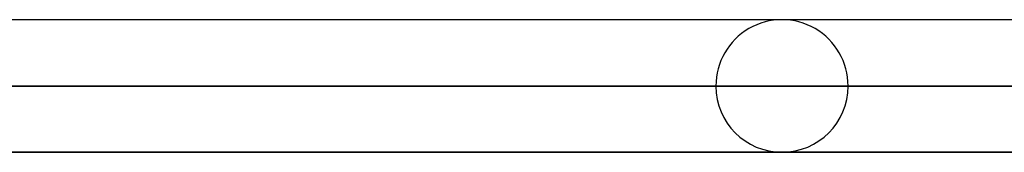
# Model space of a CAD drawing. Header units: millimetres. Extents: x -156 to 156, y -132 to 52.
# Tile 70 of 79: x 78.63 to 86.08, y -63.75 to -62.75. Entities that reach past the tile are written whole.
import ezdxf

# ---------------------------------------------------------------- set-up
doc = ezdxf.new("R2010")
doc.units = ezdxf.units.MM
doc.layers.add('MAIN-1', color=7, linetype='Continuous')

msp = doc.modelspace()

# ---------------------------------------------------------------- linework, layer by layer
at = {"layer": 'MAIN-1'}
for p, q in [((84.4, -62.75), (61.633, -62.75)), ((84.4, -62.75), (61.633, -62.75)), ((92.2, -62.75), (67.1513, -62.75)), ((99.8881, -62.75), (72.7769, -62.75)), ((92.2, -62.75), (72.777, -62.75)), ((100, -62.75), (73.2179, -62.75)), ((83.9, -63.25), (61.4096, -63.25)), ((61.4096, -63.25), (83.9, -63.25)), ((62.1172, -63.25), (84.9, -63.25)), ((84.9, -63.25), (62.1172, -63.25)), ((91.7, -63.25), (66.9283, -63.25)), ((66.9283, -63.25), (91.7, -63.25)), ((67.6358, -63.25), (92.7, -63.25)), ((92.7, -63.25), (67.6358, -63.25)), ((99.5, -63.25), (72.4465, -63.25)), ((72.4465, -63.25), (99.5, -63.25)), ((100.5, -63.25), (73.062, -63.25)), ((73.0798, -63.25), (100.5, -63.25)), ((84.4, -63.75), (61.633, -63.75)), ((61.633, -63.75), (84.4, -63.75)), ((67.1513, -63.75), (92.2, -63.75)), ((72.6691, -63.75), (99.888, -63.75)), ((92.2, -63.75), (72.6691, -63.75)), ((100, -63.75), (72.8607, -63.75))]:
    msp.add_line(p, q, dxfattribs=at)
for start, end in [(0, 180.00002), (180.00002, 0)]:
    msp.add_arc((84.4, -63.25), 0.5, start, end, dxfattribs=at)

doc.saveas('drawing.dxf')
